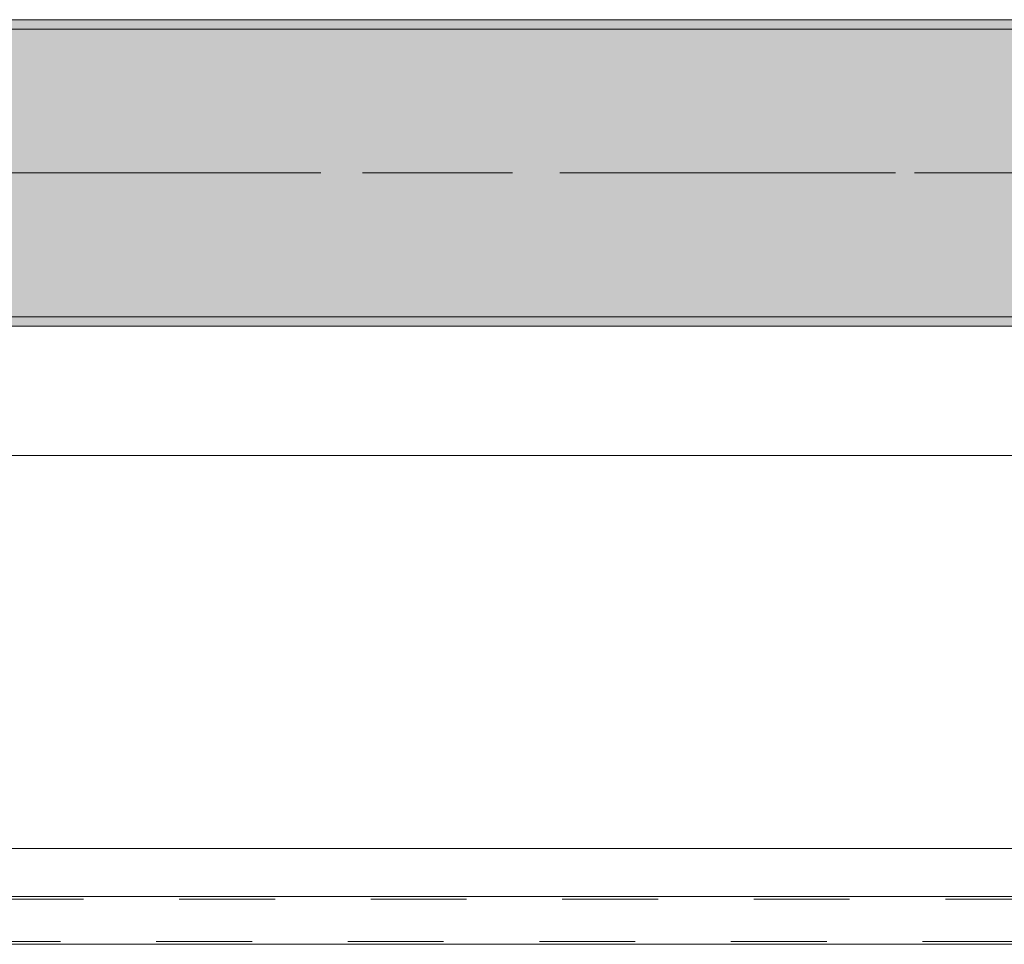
# Model space of a CAD drawing. Header units: metres. Extents: x -3.6 to 84.5, y -11 to 16.8.
# Tile 108 of 225: x 33.6 to 34.6, y -0.3 to 0.7. Entities that reach past the tile are written whole.
import ezdxf

# ---------------------------------------------------------------- set-up
doc = ezdxf.new("R2010")
doc.units = ezdxf.units.M
doc.header["$MEASUREMENT"] = 0
for name, pattern in [('Achse', [0.2, 0.1, -0.05, 0, -0.05]), ('Punktlinie eng', [0.0375, 0.0125, -0.025]), ('Strichlinie doppelt', [0.546806, 0.264583, -0.105833, 0.070556, -0.105833])]:
    doc.linetypes.add(name, pattern=pattern)
for name, color, linetype in [('451 - Universal.Achsen Raster', 7, 'Continuous'), ('604 - Struktur.Wand Aussen', 7, 'Continuous'), ('608 - Struktur.Träger', 7, 'Continuous'), ('Neubau_301 - Elemente.Linie', 7, 'Continuous')]:
    doc.layers.add(name, color=color, linetype=linetype)
pattern_1 = [(45, (0, 0), (-0.01767767, 0.01767767), [0, -0.025])]

msp = doc.modelspace()

# ---------------------------------------------------------------- hatches: boundary and pattern name
at = {"layer": '608 - Struktur.Träger', "linetype": 'Continuous', "lineweight": 0, "true_color": 0x000000}
h = msp.add_hatch(dxfattribs=at)
h.set_pattern_fill('Gips_0001', color=18, style=0, pattern_type=2)
h.set_pattern_definition(pattern_1)
h.paths.add_polyline_path([(36.37, 0.71), (33.09, 0.71), (33.09, 0.7), (36.37, 0.7)])
h = msp.add_hatch(dxfattribs=at)
h.set_pattern_fill('Beton__Stahlbeton_0001', color=18, style=0, pattern_type=2)
h.set_pattern_definition([(45, (0, 0), (-0.08485281, 0.08485281), []), (45, (-0.04243, 0.04243), (-0.08485281, 0.08485281), [0.09, -0.03])])
h.paths.add_polyline_path([(0.69, 0.7), (0.38, 0.7), (0.38, 0.4), (0.69, 0.4), (3.97, 0.4), (4.29, 0.4), (7.57, 0.4), (7.89, 0.4), (11.17, 0.4), (11.49, 0.4), (14.77, 0.4), (15.09, 0.4), (18.37, 0.4), (18.69, 0.4), (21.97, 0.4), (22.29, 0.4), (25.57, 0.4), (25.89, 0.4), (29.17, 0.4), (29.49, 0.4), (32.77, 0.4), (33.09, 0.4), (36.37, 0.4), (36.69, 0.4), (39.97, 0.4), (40.29, 0.4), (43.57, 0.4), (43.89, 0.4), (47.17, 0.4), (47.49, 0.4), (50.77, 0.4), (51.09, 0.4), (51.8, 0.4), (51.97, 0.4), (54.37, 0.4), (54.69, 0.4), (57.97, 0.4), (58.29, 0.4), (61.57, 0.4), (61.88, 0.4), (61.88, 0.7), (61.57, 0.7), (58.29, 0.7), (57.97, 0.7), (54.69, 0.7), (54.37, 0.7), (51.97, 0.7), (51.8, 0.7), (51.09, 0.7), (50.77, 0.7), (47.49, 0.7), (47.16, 0.7), (43.89, 0.7), (43.57, 0.7), (40.29, 0.7), (39.935, 0.7), (36.69, 0.7), (36.37, 0.7), (33.09, 0.7), (32.77, 0.7), (29.49, 0.7), (29.17, 0.7), (25.89, 0.7), (25.57, 0.7), (22.29, 0.7), (21.97, 0.7), (18.69, 0.7), (18.37, 0.7), (15.09, 0.7), (14.77, 0.7), (11.49, 0.7), (11.17, 0.7), (7.89, 0.7), (7.57, 0.7), (4.29, 0.7), (3.97, 0.7)])
h = msp.add_hatch(dxfattribs=at)
h.set_pattern_fill('Gips_0001', color=18, style=0, pattern_type=2)
h.set_pattern_definition(pattern_1)
h.paths.add_polyline_path([(33.09, 0.4), (33.09, 0.39), (36.37, 0.39), (36.37, 0.4)])

# ---------------------------------------------------------------- linework, layer by layer
at = {"layer": '451 - Universal.Achsen Raster', "color": 160, "linetype": 'Strichlinie doppelt', "lineweight": 9, "true_color": 0x3232ff}
msp.add_line((64.935, 0.55), (-3.175, 0.55), dxfattribs=at)
at = {"layer": '604 - Struktur.Wand Aussen', "color": 7, "linetype": 'Continuous', "lineweight": 13}
for p, q in [((35.94, 0.255), (33.54, 0.255)), ((33.54, -0.155), (35.94, -0.155))]:
    msp.add_line(p, q, dxfattribs=at)
at = {"layer": '608 - Struktur.Träger', "color": 7, "linetype": 'Continuous', "lineweight": 13}
for p, q in [((0.38, 0.71), (61.88, 0.71)), ((36.37, 0.7), (33.09, 0.7)), ((0.38, 0.39), (61.88, 0.39))]:
    msp.add_line(p, q, dxfattribs=at)
at = {"layer": '608 - Struktur.Träger', "color": 7, "linetype": 'Continuous', "lineweight": 5}
for p, q in [((36.37, 0.71), (33.09, 0.71)), ((36.37, 0.39), (33.09, 0.39))]:
    msp.add_line(p, q, dxfattribs=at)
at = {"layer": '608 - Struktur.Träger', "color": 7, "linetype": 'Achse', "lineweight": 9}
msp.add_line((0.38, 0.55), (61.88, 0.55), dxfattribs=at)
at = {"layer": '608 - Struktur.Träger', "color": 7, "linetype": 'Continuous', "lineweight": 13, "flags": 128}
msp.add_lwpolyline([(54.69, 0.4), (54.37, 0.4), (51.97, 0.4), (51.8, 0.4), (51.09, 0.4), (50.77, 0.4), (47.49, 0.4), (47.17, 0.4), (43.89, 0.4), (43.57, 0.4), (40.29, 0.4), (39.97, 0.4), (36.69, 0.4), (36.37, 0.4), (33.09, 0.4), (32.77, 0.4), (29.49, 0.4), (29.17, 0.4), (25.89, 0.4), (25.57, 0.4), (22.29, 0.4), (21.97, 0.4), (18.69, 0.4), (18.37, 0.4)], dxfattribs=at)
at = {"layer": 'Neubau_301 - Elemente.Linie', "color": 1, "linetype": 'Continuous', "lineweight": 13, "flags": 128}
msp.add_lwpolyline([(33.329, -0.205), (36.151, -0.205), (36.151, -0.255), (33.329, -0.255)], close=True, dxfattribs=at)
at = {"layer": 'Neubau_301 - Elemente.Linie', "color": 1, "linetype": 'Punktlinie eng', "lineweight": 9, "flags": 128}
msp.add_lwpolyline([(33.332, -0.208), (36.148, -0.208), (36.148, -0.252), (33.332, -0.252)], close=True, dxfattribs=at)

doc.saveas('drawing.dxf')
